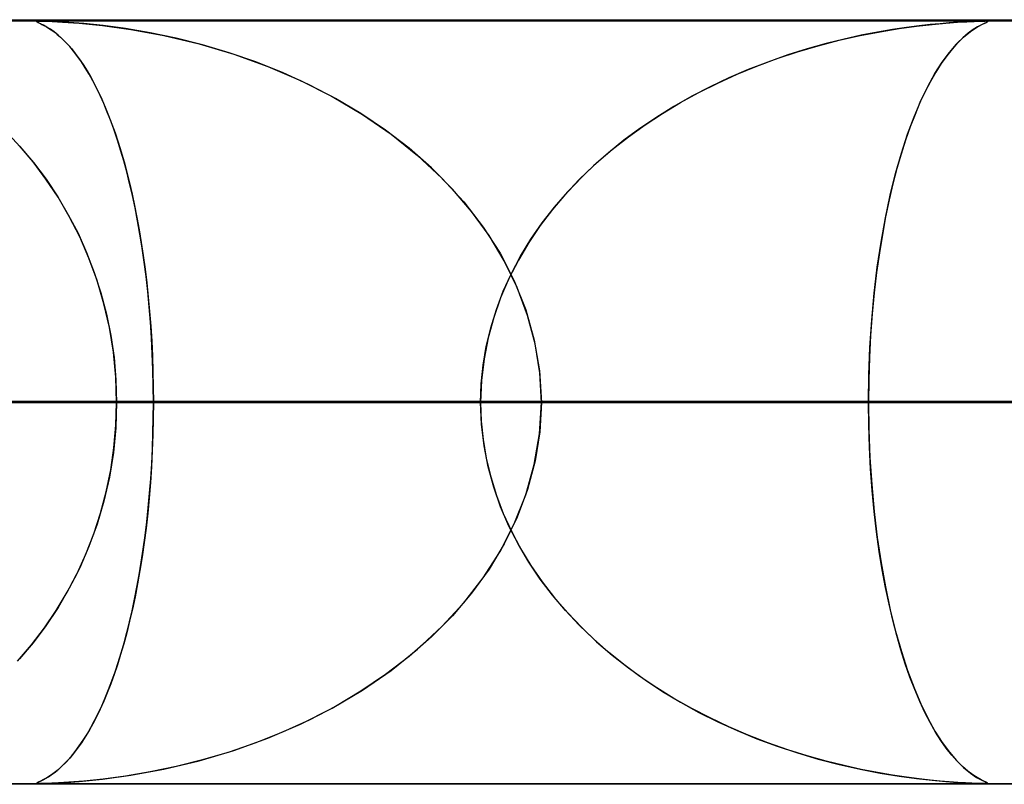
# Model space of a CAD drawing. Header units: millimetres. Extents: x -625 to 625, y -732 to 732.
# Tile 41 of 48: x 206 to 219, y 721 to 732. Entities that reach past the tile are written whole.
import ezdxf

# ---------------------------------------------------------------- set-up
doc = ezdxf.new("R2010")
doc.units = ezdxf.units.MM
doc.layers.add('HIDDEN', color=7, linetype='Continuous')
doc.layers.add('THICK', color=7, linetype='Continuous')

msp = doc.modelspace()

# ---------------------------------------------------------------- linework, layer by layer
at = {"layer": 'HIDDEN'}
for p, q in [((255.284, 731.49), (0, 731.49)), ((501.5, 731.49), (0, 731.49)), ((255.284, 731.49), (0, 731.49)), ((244.666, 731.48), (0, 731.48)), ((206.485, 731.477), (206.483, 731.474)), ((206.483, 731.474), (206.488, 731.47)), ((206.484, 731.477), (206.5, 731.479)), ((206.486, 731.471), (206.484, 731.477)), ((206.494, 731.479), (206.485, 731.477)), ((206.503, 731.462), (206.486, 731.471)), ((206.488, 731.47), (206.498, 731.464)), ((206.51, 731.48), (206.494, 731.479)), ((206.498, 731.464), (206.513, 731.457)), ((206.5, 731.479), (206.535, 731.48)), ((206.533, 731.448), (206.503, 731.462)), ((206.535, 731.48), (206.51, 731.48)), ((206.513, 731.457), (206.531, 731.449)), ((206.531, 731.449), (206.552, 731.439)), ((206.572, 731.428), (206.533, 731.448)), ((206.571, 731.48), (206.535, 731.48)), ((206.535, 731.48), (206.595, 731.479)), ((206.552, 731.439), (206.577, 731.426)), ((206.619, 731.478), (206.571, 731.48)), ((206.617, 731.404), (206.572, 731.428)), ((206.577, 731.426), (206.605, 731.41)), ((206.595, 731.479), (206.684, 731.476)), ((206.605, 731.41), (206.637, 731.391)), ((206.664, 731.374), (206.617, 731.404)), ((206.679, 731.476), (206.619, 731.478)), ((206.768, 731.472), (206.679, 731.476)), ((206.684, 731.476), (206.822, 731.469)), ((206.903, 731.464), (206.768, 731.472)), ((206.822, 731.469), (207.04, 731.454)), ((207.101, 731.449), (206.903, 731.464)), ((207.04, 731.454), (207.343, 731.424)), ((207.352, 731.423), (207.101, 731.449)), ((207.343, 731.424), (207.716, 731.372)), ((207.645, 731.383), (207.352, 731.423)), ((217.777, 731.384), (218.005, 731.415)), ((218.038, 731.419), (217.873, 731.398)), ((218.005, 731.415), (218.211, 731.438)), ((218.185, 731.436), (218.038, 731.419)), ((218.315, 731.448), (218.185, 731.436)), ((218.211, 731.438), (218.391, 731.455)), ((218.434, 731.458), (218.315, 731.448)), ((218.391, 731.455), (218.544, 731.466)), ((218.545, 731.466), (218.434, 731.458)), ((218.544, 731.466), (218.666, 731.473)), ((218.645, 731.472), (218.545, 731.466)), ((218.729, 731.476), (218.645, 731.472)), ((218.666, 731.473), (218.761, 731.477)), ((218.795, 731.478), (218.729, 731.476)), ((218.806, 731.407), (218.748, 731.37)), ((218.761, 731.477), (218.831, 731.479)), ((218.793, 731.399), (218.86, 731.436)), ((218.845, 731.48), (218.795, 731.478)), ((218.855, 731.433), (218.806, 731.407)), ((218.831, 731.479), (218.883, 731.48)), ((218.883, 731.48), (218.845, 731.48)), ((218.893, 731.452), (218.855, 731.433)), ((218.86, 731.436), (218.908, 731.459)), ((218.883, 731.48), (218.886, 731.48)), ((218.911, 731.48), (218.883, 731.48)), ((218.886, 731.48), (218.888, 731.48)), ((218.888, 731.48), (218.891, 731.48)), ((218.891, 731.48), (218.893, 731.48)), ((218.893, 731.48), (218.896, 731.48)), ((218.92, 731.464), (218.893, 731.452)), ((218.896, 731.48), (218.898, 731.48)), ((218.908, 731.459), (218.932, 731.47)), ((218.928, 731.478), (218.911, 731.48)), ((218.914, 731.479), (218.933, 731.477)), ((218.934, 731.472), (218.92, 731.464)), ((218.935, 731.476), (218.928, 731.478)), ((218.932, 731.47), (218.935, 731.476)), ((218.933, 731.477), (218.934, 731.472)), ((206.637, 731.391), (206.672, 731.368)), ((206.713, 731.339), (206.664, 731.374)), ((206.672, 731.368), (206.711, 731.341)), ((206.711, 731.341), (206.752, 731.308)), ((206.763, 731.299), (206.713, 731.339)), ((206.752, 731.308), (206.795, 731.271)), ((206.813, 731.253), (206.763, 731.299)), ((207.97, 731.328), (207.645, 731.383)), ((207.716, 731.372), (208.147, 731.293)), ((208.309, 731.257), (207.97, 731.328)), ((208.147, 731.293), (208.609, 731.183)), ((216.991, 731.23), (217.266, 731.292)), ((217.282, 731.296), (217.058, 731.247)), ((217.266, 731.292), (217.53, 731.343)), ((217.494, 731.337), (217.282, 731.296)), ((217.691, 731.371), (217.494, 731.337)), ((217.53, 731.343), (217.777, 731.384)), ((217.873, 731.398), (217.691, 731.371)), ((218.683, 731.323), (218.614, 731.264)), ((218.621, 731.271), (218.711, 731.344)), ((218.748, 731.37), (218.683, 731.323)), ((218.711, 731.344), (218.793, 731.399)), ((206.795, 731.271), (206.84, 731.227)), ((206.865, 731.203), (206.813, 731.253)), ((206.84, 731.227), (206.888, 731.178)), ((206.916, 731.147), (206.865, 731.203)), ((206.888, 731.178), (206.937, 731.122)), ((206.967, 731.086), (206.916, 731.147)), ((208.654, 731.171), (208.309, 731.257)), ((208.609, 731.183), (209.064, 731.048)), ((209.003, 731.068), (208.654, 731.171)), ((216.446, 731.079), (216.717, 731.159)), ((216.822, 731.188), (216.575, 731.118)), ((216.717, 731.159), (216.991, 731.23)), ((217.058, 731.247), (216.822, 731.188)), ((218.436, 731.071), (218.529, 731.18)), ((218.543, 731.195), (218.473, 731.116)), ((218.529, 731.18), (218.621, 731.271)), ((218.614, 731.264), (218.543, 731.195)), ((206.937, 731.122), (206.988, 731.059)), ((207.018, 731.019), (206.967, 731.086)), ((206.988, 731.059), (207.04, 730.988)), ((207.068, 730.947), (207.018, 731.019)), ((209.353, 730.947), (209.003, 731.068)), ((209.064, 731.048), (209.508, 730.888)), ((216.319, 731.038), (216.058, 730.946)), ((216.179, 730.99), (216.446, 731.079)), ((216.575, 731.118), (216.319, 731.038)), ((218.401, 731.027), (218.33, 730.927)), ((218.341, 730.943), (218.436, 731.071)), ((218.473, 731.116), (218.401, 731.027)), ((207.04, 730.988), (207.092, 730.912)), ((207.119, 730.87), (207.068, 730.947)), ((207.092, 730.912), (207.142, 730.832)), ((209.703, 730.808), (209.353, 730.947)), ((209.508, 730.888), (209.938, 730.703)), ((215.658, 730.786), (215.916, 730.893)), ((216.058, 730.946), (215.8, 730.846)), ((215.916, 730.893), (216.179, 730.99)), ((218.247, 730.795), (218.341, 730.943)), ((218.33, 730.927), (218.259, 730.815)), ((207.168, 730.787), (207.119, 730.87)), ((207.142, 730.832), (207.192, 730.746)), ((207.218, 730.699), (207.168, 730.787)), ((210.051, 730.649), (209.703, 730.808)), ((215.404, 730.671), (215.658, 730.786)), ((215.8, 730.846), (215.548, 730.738)), ((218.153, 730.626), (218.247, 730.795)), ((218.259, 730.815), (218.189, 730.693)), ((207.192, 730.746), (207.241, 730.655)), ((207.266, 730.605), (207.218, 730.699)), ((207.241, 730.655), (207.288, 730.56)), ((209.938, 730.703), (210.353, 730.493)), ((210.394, 730.47), (210.051, 730.649)), ((215.156, 730.547), (215.404, 730.671)), ((215.548, 730.738), (215.302, 730.622)), ((218.189, 730.693), (218.119, 730.559)), ((207.314, 730.506), (207.266, 730.605)), ((207.288, 730.56), (207.335, 730.461)), ((207.361, 730.401), (207.314, 730.506)), ((214.915, 730.415), (215.156, 730.547)), ((215.302, 730.622), (215.062, 730.497)), ((218.119, 730.559), (218.051, 730.414)), ((218.062, 730.437), (218.153, 730.626)), ((207.335, 730.461), (207.38, 730.356)), ((207.407, 730.291), (207.361, 730.401)), ((210.353, 730.493), (210.749, 730.259)), ((210.729, 730.272), (210.394, 730.47)), ((214.68, 730.274), (214.915, 730.415)), ((215.062, 730.497), (214.829, 730.365)), ((217.973, 730.228), (218.062, 730.437)), ((218.051, 730.414), (217.986, 730.26)), ((207.38, 730.356), (207.425, 730.247)), ((207.452, 730.175), (207.407, 730.291)), ((207.425, 730.247), (207.468, 730.134)), ((211.052, 730.054), (210.729, 730.272)), ((210.749, 730.259), (211.125, 730.001)), ((214.452, 730.124), (214.68, 730.274)), ((214.829, 730.365), (214.603, 730.225)), ((217.986, 730.26), (217.922, 730.096)), ((207.497, 730.053), (207.452, 730.175)), ((207.468, 730.134), (207.509, 730.017)), ((214.232, 729.966), (214.452, 730.124)), ((214.603, 730.225), (214.384, 730.077)), ((217.888, 730), (217.973, 730.228)), ((206.073, 730.043), (206.263, 729.842)), ((207.54, 729.925), (207.497, 730.053)), ((207.509, 730.017), (207.55, 729.895)), ((211.361, 729.817), (211.052, 730.054)), ((211.125, 730.001), (211.472, 729.723)), ((214.384, 730.077), (214.173, 729.922)), ((217.807, 729.752), (217.888, 730)), ((217.922, 730.096), (217.862, 729.923)), ((207.582, 729.792), (207.54, 729.925)), ((207.55, 729.895), (207.589, 729.769)), ((214.173, 729.922), (213.97, 729.759)), ((214.019, 729.799), (214.232, 729.966)), ((217.862, 729.923), (217.804, 729.741)), ((206.435, 729.638), (206.258, 729.848)), ((206.263, 729.842), (206.441, 729.631)), ((207.623, 729.653), (207.582, 729.792)), ((207.589, 729.769), (207.627, 729.639)), ((211.654, 729.56), (211.361, 729.817)), ((213.97, 729.759), (213.776, 729.587)), ((213.816, 729.624), (214.019, 729.799)), ((217.732, 729.487), (217.807, 729.752)), ((217.804, 729.741), (217.749, 729.55)), ((206.604, 729.414), (206.435, 729.638)), ((206.441, 729.631), (206.606, 729.411)), ((207.662, 729.507), (207.623, 729.653)), ((207.627, 729.639), (207.663, 729.503)), ((211.472, 729.723), (211.79, 729.426)), ((213.622, 729.44), (213.816, 729.624)), ((207.7, 729.356), (207.662, 729.507)), ((207.663, 729.503), (207.698, 729.363)), ((211.927, 729.283), (211.654, 729.56)), ((213.776, 729.587), (213.589, 729.407)), ((217.662, 729.204), (217.732, 729.487)), ((217.749, 729.55), (217.696, 729.35)), ((206.763, 729.176), (206.604, 729.414)), ((206.606, 729.411), (206.758, 729.183)), ((207.698, 729.363), (207.732, 729.217)), ((207.737, 729.198), (207.7, 729.356)), ((211.79, 729.426), (212.077, 729.114)), ((213.589, 729.407), (213.409, 729.216)), ((213.438, 729.247), (213.622, 729.44)), ((217.696, 729.35), (217.647, 729.141)), ((207.732, 729.217), (207.765, 729.067)), ((212.179, 728.988), (211.927, 729.283)), ((213.409, 729.216), (213.239, 729.015)), ((213.265, 729.047), (213.438, 729.247)), ((206.758, 729.183), (206.897, 728.947)), ((206.91, 728.923), (206.763, 729.176)), ((207.771, 729.035), (207.737, 729.198)), ((212.077, 729.114), (212.33, 728.786)), ((217.598, 728.904), (217.662, 729.204)), ((217.647, 729.141), (217.601, 728.921)), ((207.765, 729.067), (207.796, 728.91)), ((207.804, 728.866), (207.771, 729.035)), ((212.407, 728.674), (212.179, 728.988)), ((213.239, 729.015), (213.078, 728.804)), ((213.104, 728.84), (213.265, 729.047)), ((206.897, 728.947), (207.024, 728.704)), ((207.046, 728.657), (206.91, 728.923)), ((207.796, 728.91), (207.825, 728.749)), ((207.835, 728.691), (207.804, 728.866)), ((212.956, 728.625), (213.104, 728.84)), ((217.541, 728.589), (217.598, 728.904)), ((217.601, 728.921), (217.559, 728.69)), ((207.024, 728.704), (207.137, 728.452)), ((207.825, 728.749), (207.853, 728.582)), ((212.33, 728.786), (212.551, 728.442)), ((213.078, 728.804), (212.928, 728.583)), ((207.167, 728.378), (207.046, 728.657)), ((207.864, 728.511), (207.835, 728.691)), ((207.853, 728.582), (207.879, 728.411)), ((212.607, 728.341), (212.407, 728.674)), ((212.928, 728.583), (212.791, 728.351)), ((212.821, 728.404), (212.956, 728.625)), ((217.492, 728.26), (217.541, 728.589)), ((217.559, 728.69), (217.519, 728.448)), ((207.137, 728.452), (207.237, 728.192)), ((207.891, 728.326), (207.864, 728.511)), ((212.551, 728.442), (212.738, 728.08)), ((217.519, 728.448), (217.483, 728.192)), ((207.274, 728.086), (207.167, 728.378)), ((207.879, 728.411), (207.903, 728.234)), ((207.915, 728.136), (207.891, 728.326)), ((212.776, 727.993), (212.607, 728.341)), ((212.791, 728.351), (212.667, 728.11)), ((212.7, 728.177), (212.821, 728.404)), ((207.237, 728.192), (207.324, 727.923)), ((207.903, 728.234), (207.925, 728.053)), ((217.451, 727.918), (217.492, 728.26)), ((217.483, 728.192), (217.452, 727.925)), ((207.364, 727.782), (207.274, 728.086)), ((207.937, 727.942), (207.915, 728.136)), ((207.925, 728.053), (207.944, 727.869)), ((212.667, 728.11), (212.559, 727.859)), ((212.594, 727.945), (212.7, 728.177)), ((212.738, 728.08), (212.889, 727.7)), ((207.324, 727.923), (207.397, 727.647)), ((207.956, 727.742), (207.937, 727.942)), ((212.503, 727.707), (212.594, 727.945)), ((212.912, 727.629), (212.776, 727.993)), ((217.452, 727.925), (217.425, 727.649)), ((207.944, 727.869), (207.962, 727.68)), ((212.559, 727.859), (212.468, 727.6)), ((217.419, 727.566), (217.451, 727.918)), ((207.435, 727.469), (207.364, 727.782)), ((207.973, 727.539), (207.956, 727.742)), ((207.962, 727.68), (207.977, 727.489)), ((212.429, 727.466), (212.503, 727.707)), ((212.889, 727.7), (213, 727.305)), ((207.397, 727.647), (207.454, 727.364)), ((207.987, 727.332), (207.973, 727.539)), ((212.468, 727.6), (212.395, 727.333)), ((213.011, 727.256), (212.912, 727.629)), ((217.395, 727.21), (217.419, 727.566)), ((217.425, 727.649), (217.404, 727.365)), ((207.487, 727.148), (207.435, 727.469)), ((207.977, 727.489), (207.989, 727.293)), ((212.37, 727.222), (212.429, 727.466)), ((207.454, 727.364), (207.496, 727.076)), ((207.997, 727.124), (207.987, 727.332)), ((207.989, 727.293), (207.999, 727.095)), ((212.395, 727.333), (212.341, 727.058)), ((213, 727.305), (213.069, 726.901)), ((217.404, 727.365), (217.389, 727.078)), ((207.519, 726.822), (207.487, 727.148)), ((212.329, 726.978), (212.37, 727.222)), ((213.072, 726.876), (213.011, 727.256)), ((217.381, 726.851), (217.395, 727.21)), ((207.496, 727.076), (207.521, 726.784)), ((208.005, 726.914), (207.997, 727.124)), ((207.999, 727.095), (208.006, 726.895)), ((212.341, 727.058), (212.308, 726.776)), ((217.389, 727.078), (217.38, 726.786)), ((208.01, 726.702), (208.005, 726.914)), ((208.006, 726.895), (208.01, 726.693)), ((212.304, 726.734), (212.329, 726.978)), ((213.069, 726.901), (213.092, 726.49)), ((207.53, 726.49), (207.519, 726.822)), ((207.521, 726.784), (207.53, 726.49)), ((212.308, 726.776), (212.296, 726.49)), ((213.092, 726.49), (213.072, 726.876)), ((217.377, 726.49), (217.381, 726.851)), ((217.38, 726.786), (217.377, 726.49)), ((208.011, 726.49), (208.01, 726.702)), ((208.01, 726.693), (208.011, 726.49)), ((212.296, 726.49), (212.304, 726.734)), ((217.377, 726.49), (0, 726.49)), ((0, 726.49), (212.296, 726.49)), ((0, 726.49), (217.377, 726.49)), ((212.296, 726.49), (0, 726.49)), ((230.269, 726.49), (0, 726.49)), ((0, 726.49), (225.189, 726.49)), ((0, 726.49), (230.269, 726.49)), ((225.189, 726.49), (0, 726.49)), ((243.161, 726.49), (0, 726.49)), ((0, 726.49), (238.081, 726.49)), ((0, 726.49), (243.161, 726.49)), ((238.081, 726.49), (0, 726.49)), ((207.53, 726.49), (109.945, 726.49)), ((109.945, 726.49), (207.53, 726.49)), ((117.758, 726.49), (222.879, 726.49)), ((222.879, 726.49), (117.758, 726.49)), ((232.861, 726.49), (122.84, 726.49)), ((122.84, 726.49), (232.861, 726.49)), ((130.653, 726.49), (248.21, 726.49)), ((248.21, 726.49), (130.653, 726.49)), ((258.192, 726.49), (135.734, 726.49)), ((135.734, 726.49), (258.192, 726.49)), ((143.547, 726.49), (273.539, 726.49)), ((273.539, 726.49), (143.547, 726.49)), ((283.521, 726.49), (148.628, 726.49)), ((148.628, 726.49), (283.521, 726.49)), ((156.44, 726.49), (298.868, 726.49)), ((298.868, 726.49), (156.44, 726.49)), ((308.85, 726.49), (161.521, 726.49)), ((161.521, 726.49), (308.85, 726.49)), ((169.333, 726.49), (324.196, 726.49)), ((324.196, 726.49), (169.333, 726.49)), ((334.178, 726.49), (174.414, 726.49)), ((174.414, 726.49), (334.178, 726.49)), ((182.226, 726.49), (349.524, 726.49)), ((349.524, 726.49), (182.226, 726.49)), ((359.505, 726.49), (187.307, 726.49)), ((187.307, 726.49), (359.505, 726.49)), ((195.119, 726.49), (374.852, 726.49)), ((374.852, 726.49), (195.119, 726.49)), ((384.833, 726.49), (200.199, 726.49)), ((200.199, 726.49), (384.833, 726.49)), ((200.199, 726.49), (208.011, 726.49)), ((208.011, 726.49), (200.199, 726.49)), ((212.296, 726.49), (204.484, 726.49)), ((204.484, 726.49), (212.296, 726.49)), ((207.53, 726.49), (207.519, 726.158)), ((207.521, 726.192), (207.53, 726.49)), ((222.879, 726.49), (207.53, 726.49)), ((207.53, 726.49), (222.879, 726.49)), ((208.01, 726.287), (208.011, 726.49)), ((208.011, 726.49), (208.01, 726.278)), ((208.011, 726.49), (400.179, 726.49)), ((400.179, 726.49), (208.011, 726.49)), ((212.296, 726.49), (212.304, 726.246)), ((212.308, 726.204), (212.296, 726.49)), ((213.069, 726.079), (213.092, 726.49)), ((213.092, 726.49), (213.072, 726.104)), ((410.16, 726.49), (213.092, 726.49)), ((213.092, 726.49), (410.16, 726.49)), ((213.092, 726.49), (220.904, 726.49)), ((220.904, 726.49), (213.092, 726.49)), ((217.38, 726.196), (217.377, 726.49)), ((217.377, 726.49), (217.381, 726.13)), ((225.189, 726.49), (217.377, 726.49)), ((217.377, 726.49), (225.189, 726.49)), ((208.01, 726.278), (208.005, 726.066)), ((208.006, 726.085), (208.01, 726.287)), ((212.304, 726.246), (212.329, 726.002)), ((207.519, 726.158), (207.487, 725.832)), ((207.495, 725.897), (207.521, 726.192)), ((212.341, 725.922), (212.308, 726.204)), ((217.389, 725.905), (217.38, 726.196)), ((217.381, 726.13), (217.395, 725.77)), ((208.005, 726.066), (207.997, 725.856)), ((207.999, 725.885), (208.006, 726.085)), ((212.329, 726.002), (212.37, 725.758)), ((213, 725.675), (213.069, 726.079)), ((213.072, 726.104), (213.011, 725.724)), ((207.453, 725.605), (207.495, 725.897)), ((207.989, 725.687), (207.999, 725.885)), ((212.395, 725.647), (212.341, 725.922)), ((217.404, 725.618), (217.389, 725.905)), ((207.487, 725.832), (207.435, 725.511)), ((207.997, 725.856), (207.987, 725.648)), ((212.37, 725.758), (212.429, 725.514)), ((217.395, 725.77), (217.419, 725.414)), ((207.394, 725.319), (207.453, 725.605)), ((207.987, 725.648), (207.973, 725.441)), ((207.977, 725.491), (207.989, 725.687)), ((212.468, 725.38), (212.395, 725.647)), ((212.889, 725.28), (213, 725.675)), ((213.011, 725.724), (212.912, 725.351)), ((217.425, 725.336), (217.404, 725.618)), ((207.435, 725.511), (207.364, 725.198)), ((207.962, 725.3), (207.977, 725.491)), ((212.429, 725.514), (212.503, 725.273)), ((207.973, 725.441), (207.956, 725.238)), ((212.559, 725.121), (212.468, 725.38)), ((212.912, 725.351), (212.776, 724.987)), ((217.419, 725.414), (217.451, 725.062)), ((207.319, 725.04), (207.394, 725.319)), ((207.956, 725.238), (207.937, 725.038)), ((207.944, 725.111), (207.962, 725.3)), ((212.503, 725.273), (212.594, 725.035)), ((212.738, 724.9), (212.889, 725.28)), ((217.451, 725.06), (217.425, 725.336)), ((207.364, 725.198), (207.274, 724.894)), ((207.925, 724.927), (207.944, 725.111)), ((212.667, 724.87), (212.559, 725.121)), ((207.23, 724.768), (207.319, 725.04)), ((207.937, 725.038), (207.915, 724.844)), ((212.594, 725.035), (212.7, 724.803)), ((212.776, 724.987), (212.607, 724.638)), ((217.451, 725.062), (217.492, 724.72)), ((217.483, 724.794), (217.451, 725.06)), ((207.274, 724.894), (207.167, 724.602)), ((207.915, 724.844), (207.891, 724.654)), ((207.903, 724.746), (207.925, 724.927)), ((212.551, 724.538), (212.738, 724.9)), ((212.791, 724.629), (212.667, 724.87)), ((207.127, 724.505), (207.23, 724.768)), ((207.879, 724.569), (207.903, 724.746)), ((212.7, 724.803), (212.821, 724.576)), ((217.518, 724.539), (217.483, 724.794)), ((217.492, 724.72), (217.541, 724.391)), ((207.167, 724.602), (207.046, 724.323)), ((207.853, 724.398), (207.879, 724.569)), ((207.891, 724.654), (207.864, 724.469)), ((212.607, 724.638), (212.407, 724.306)), ((212.928, 724.397), (212.791, 724.629)), ((212.821, 724.576), (212.956, 724.355)), ((207.011, 724.251), (207.127, 724.505)), ((207.864, 724.469), (207.835, 724.289)), ((212.33, 724.194), (212.551, 724.538)), ((217.557, 724.297), (217.518, 724.539)), ((207.046, 724.323), (206.91, 724.057)), ((207.825, 724.231), (207.853, 724.398)), ((213.078, 724.176), (212.928, 724.397)), ((212.956, 724.355), (213.104, 724.14)), ((217.541, 724.391), (217.598, 724.076)), ((206.882, 724.005), (207.011, 724.251)), ((207.796, 724.07), (207.825, 724.231)), ((207.835, 724.289), (207.804, 724.114)), ((212.077, 723.866), (212.33, 724.194)), ((212.407, 724.306), (212.179, 723.992)), ((217.6, 724.067), (217.557, 724.297)), ((206.91, 724.057), (206.763, 723.804)), ((207.765, 723.914), (207.796, 724.07)), ((207.804, 724.114), (207.771, 723.945)), ((213.239, 723.965), (213.078, 724.176)), ((213.104, 724.14), (213.265, 723.933)), ((217.598, 724.076), (217.662, 723.776)), ((217.646, 723.848), (217.6, 724.067)), ((206.739, 723.767), (206.882, 724.005)), ((207.771, 723.945), (207.737, 723.782)), ((212.179, 723.992), (211.927, 723.697)), ((213.409, 723.764), (213.239, 723.965)), ((213.265, 723.933), (213.438, 723.733)), ((206.763, 723.804), (206.604, 723.566)), ((207.732, 723.763), (207.765, 723.914)), ((211.79, 723.554), (212.077, 723.866)), ((217.694, 723.639), (217.646, 723.848)), ((206.583, 723.537), (206.739, 723.767)), ((207.698, 723.617), (207.732, 723.763)), ((207.737, 723.782), (207.7, 723.624)), ((211.927, 723.697), (211.654, 723.42)), ((213.589, 723.573), (213.409, 723.764)), ((213.438, 723.733), (213.622, 723.541)), ((217.662, 723.776), (217.732, 723.493)), ((206.414, 723.316), (206.583, 723.537)), ((206.604, 723.566), (206.435, 723.342)), ((207.7, 723.624), (207.662, 723.473)), ((207.663, 723.477), (207.698, 723.617)), ((211.472, 723.257), (211.79, 723.554)), ((213.776, 723.393), (213.589, 723.573)), ((213.622, 723.541), (213.816, 723.356)), ((217.746, 723.44), (217.694, 723.639)), ((207.662, 723.473), (207.623, 723.328)), ((207.627, 723.341), (207.663, 723.477)), ((211.654, 723.42), (211.361, 723.163)), ((217.732, 723.493), (217.807, 723.228)), ((217.801, 723.249), (217.746, 723.44)), ((206.232, 723.104), (206.414, 723.316)), ((206.435, 723.342), (206.258, 723.132)), ((207.623, 723.328), (207.582, 723.188)), ((207.589, 723.211), (207.627, 723.341)), ((213.97, 723.221), (213.776, 723.393)), ((213.816, 723.356), (214.019, 723.181)), ((207.582, 723.188), (207.54, 723.055)), ((207.55, 723.085), (207.589, 723.211)), ((211.361, 723.163), (211.052, 722.926)), ((211.125, 722.979), (211.472, 723.257)), ((214.173, 723.058), (213.97, 723.221)), ((214.019, 723.181), (214.232, 723.014)), ((217.858, 723.067), (217.801, 723.249)), ((217.807, 723.228), (217.888, 722.98)), ((207.54, 723.055), (207.497, 722.927)), ((207.509, 722.963), (207.55, 723.085)), ((214.384, 722.903), (214.173, 723.058)), ((217.919, 722.894), (217.858, 723.067)), ((207.497, 722.927), (207.452, 722.805)), ((207.468, 722.846), (207.509, 722.963)), ((211.052, 722.926), (210.729, 722.708)), ((210.749, 722.721), (211.125, 722.979)), ((214.232, 723.014), (214.452, 722.856)), ((214.603, 722.755), (214.384, 722.903)), ((217.888, 722.98), (217.973, 722.752)), ((217.982, 722.731), (217.919, 722.894)), ((207.452, 722.805), (207.407, 722.689)), ((207.425, 722.733), (207.468, 722.846)), ((214.452, 722.856), (214.68, 722.706)), ((207.407, 722.689), (207.361, 722.579)), ((207.38, 722.624), (207.425, 722.733)), ((210.353, 722.487), (210.749, 722.721)), ((210.729, 722.708), (210.394, 722.51)), ((214.829, 722.615), (214.603, 722.755)), ((214.68, 722.706), (214.915, 722.565)), ((217.973, 722.752), (218.062, 722.543)), ((218.047, 722.576), (217.982, 722.731)), ((207.288, 722.42), (207.335, 722.519)), ((207.361, 722.579), (207.314, 722.474)), ((207.335, 722.519), (207.38, 722.624)), ((210.394, 722.51), (210.051, 722.331)), ((215.062, 722.483), (214.829, 722.615)), ((214.915, 722.565), (215.156, 722.432)), ((218.114, 722.431), (218.047, 722.576)), ((218.062, 722.543), (218.153, 722.354)), ((207.241, 722.325), (207.288, 722.42)), ((207.314, 722.474), (207.266, 722.375)), ((209.938, 722.277), (210.353, 722.487)), ((215.302, 722.358), (215.062, 722.483)), ((215.156, 722.432), (215.404, 722.309)), ((218.183, 722.297), (218.114, 722.431)), ((207.218, 722.281), (207.168, 722.193)), ((207.192, 722.234), (207.241, 722.325)), ((207.266, 722.375), (207.218, 722.281)), ((209.508, 722.092), (209.938, 722.277)), ((210.051, 722.331), (209.703, 722.172)), ((215.548, 722.242), (215.302, 722.358)), ((215.404, 722.309), (215.658, 722.194)), ((218.153, 722.354), (218.247, 722.185)), ((218.253, 722.174), (218.183, 722.297)), ((207.092, 722.068), (207.142, 722.148)), ((207.168, 722.193), (207.119, 722.11)), ((207.142, 722.148), (207.192, 722.234)), ((209.703, 722.172), (209.353, 722.033)), ((215.8, 722.134), (215.548, 722.242)), ((215.658, 722.194), (215.916, 722.087)), ((216.058, 722.034), (215.8, 722.134)), ((218.247, 722.185), (218.341, 722.037)), ((218.324, 722.062), (218.253, 722.174)), ((206.988, 721.921), (207.04, 721.992)), ((207.068, 722.033), (207.018, 721.961)), ((207.04, 721.992), (207.092, 722.068)), ((207.119, 722.11), (207.068, 722.033)), ((209.353, 722.033), (209.003, 721.912)), ((209.064, 721.932), (209.508, 722.092)), ((215.916, 722.087), (216.179, 721.99)), ((216.319, 721.942), (216.058, 722.034)), ((216.179, 721.99), (216.446, 721.901)), ((218.395, 721.961), (218.324, 722.062)), ((218.341, 722.037), (218.436, 721.909)), ((206.967, 721.894), (206.916, 721.833)), ((206.937, 721.858), (206.988, 721.921)), ((207.018, 721.961), (206.967, 721.894)), ((208.609, 721.797), (209.064, 721.932)), ((209.003, 721.912), (208.654, 721.809)), ((216.575, 721.862), (216.319, 721.942)), ((216.446, 721.901), (216.717, 721.821)), ((216.822, 721.792), (216.575, 721.862)), ((218.466, 721.871), (218.395, 721.961)), ((218.436, 721.909), (218.529, 721.8)), ((218.537, 721.792), (218.466, 721.871)), ((206.795, 721.709), (206.84, 721.753)), ((206.865, 721.777), (206.813, 721.727)), ((206.84, 721.753), (206.888, 721.802)), ((206.916, 721.833), (206.865, 721.777)), ((206.888, 721.802), (206.937, 721.858)), ((208.147, 721.687), (208.609, 721.797)), ((208.654, 721.809), (208.309, 721.723)), ((216.717, 721.821), (216.991, 721.75)), ((217.058, 721.734), (216.822, 721.792)), ((216.991, 721.75), (217.266, 721.688)), ((217.282, 721.684), (217.058, 721.734)), ((218.529, 721.8), (218.621, 721.709)), ((218.607, 721.723), (218.537, 721.792)), ((206.664, 721.606), (206.617, 721.576)), ((206.637, 721.589), (206.672, 721.612)), ((206.713, 721.641), (206.664, 721.606)), ((206.672, 721.612), (206.711, 721.639)), ((206.711, 721.639), (206.752, 721.672)), ((206.763, 721.681), (206.713, 721.641)), ((206.752, 721.672), (206.795, 721.709)), ((206.813, 721.727), (206.763, 721.681)), ((207.343, 721.556), (207.716, 721.608)), ((207.97, 721.652), (207.645, 721.597)), ((207.716, 721.608), (208.147, 721.687)), ((208.309, 721.723), (207.97, 721.652)), ((217.266, 721.688), (217.53, 721.637)), ((217.494, 721.643), (217.282, 721.684)), ((217.691, 721.609), (217.494, 721.643)), ((217.53, 721.637), (217.777, 721.596)), ((217.873, 721.582), (217.691, 721.609)), ((218.676, 721.663), (218.607, 721.723)), ((218.621, 721.709), (218.711, 721.636)), ((218.742, 721.614), (218.676, 721.663)), ((218.711, 721.636), (218.793, 721.581)), ((218.8, 721.577), (218.742, 721.614)), ((0, 721.5), (244.666, 721.5)), ((255.284, 721.49), (0, 721.49)), ((501.5, 721.49), (0, 721.49)), ((255.284, 721.49), (0, 721.49)), ((116.295, 721.5), (227.925, 721.5)), ((129.186, 721.5), (253.25, 721.5)), ((142.078, 721.5), (278.575, 721.5)), ((154.97, 721.5), (303.9, 721.5)), ((167.861, 721.5), (329.225, 721.5)), ((180.753, 721.5), (354.55, 721.5)), ((193.644, 721.5), (379.875, 721.5)), ((206.483, 721.506), (206.488, 721.51)), ((206.485, 721.503), (206.483, 721.506)), ((206.486, 721.509), (206.484, 721.503)), ((206.484, 721.503), (206.5, 721.501)), ((206.494, 721.501), (206.485, 721.503)), ((206.503, 721.518), (206.486, 721.509)), ((206.488, 721.51), (206.498, 721.516)), ((206.51, 721.5), (206.494, 721.501)), ((206.498, 721.516), (206.513, 721.523)), ((206.5, 721.501), (206.535, 721.5)), ((206.533, 721.532), (206.503, 721.518)), ((206.535, 721.5), (206.51, 721.5)), ((206.513, 721.523), (206.531, 721.531)), ((206.531, 721.531), (206.552, 721.541)), ((206.572, 721.552), (206.533, 721.532)), ((206.535, 721.5), (206.595, 721.501)), ((206.571, 721.5), (206.535, 721.5)), ((206.536, 721.5), (405.2, 721.5)), ((206.552, 721.541), (206.577, 721.554)), ((206.619, 721.502), (206.571, 721.5)), ((206.617, 721.576), (206.572, 721.552)), ((206.577, 721.554), (206.605, 721.57)), ((206.595, 721.501), (206.684, 721.504)), ((206.605, 721.57), (206.637, 721.589)), ((206.679, 721.504), (206.619, 721.502)), ((206.768, 721.508), (206.679, 721.504)), ((206.684, 721.504), (206.822, 721.511)), ((206.903, 721.516), (206.768, 721.508)), ((206.822, 721.511), (207.04, 721.526)), ((207.101, 721.531), (206.903, 721.516)), ((207.04, 721.526), (207.343, 721.556)), ((207.352, 721.557), (207.101, 721.531)), ((207.645, 721.597), (207.352, 721.557)), ((217.777, 721.596), (218.005, 721.565)), ((218.038, 721.561), (217.873, 721.582)), ((218.005, 721.565), (218.211, 721.542)), ((218.185, 721.544), (218.038, 721.561)), ((218.315, 721.532), (218.185, 721.544)), ((218.211, 721.542), (218.391, 721.525)), ((218.434, 721.522), (218.315, 721.532)), ((218.391, 721.525), (218.544, 721.514)), ((218.545, 721.514), (218.434, 721.522)), ((218.544, 721.514), (218.666, 721.507)), ((218.645, 721.508), (218.545, 721.514)), ((218.729, 721.504), (218.645, 721.508)), ((218.666, 721.507), (218.761, 721.503)), ((218.795, 721.502), (218.729, 721.504)), ((218.761, 721.503), (218.831, 721.501)), ((218.793, 721.581), (218.86, 721.544)), ((218.845, 721.5), (218.795, 721.502)), ((218.85, 721.549), (218.8, 721.577)), ((218.831, 721.501), (218.883, 721.5)), ((218.883, 721.5), (218.845, 721.5)), ((218.889, 721.53), (218.85, 721.549)), ((218.86, 721.544), (218.908, 721.521)), ((218.883, 721.5), (218.917, 721.501)), ((218.911, 721.5), (218.883, 721.5)), ((218.917, 721.517), (218.889, 721.53)), ((218.908, 721.521), (218.932, 721.51)), ((218.928, 721.502), (218.911, 721.5)), ((218.933, 721.509), (218.917, 721.517)), ((218.917, 721.501), (218.934, 721.503)), ((218.935, 721.504), (218.928, 721.502)), ((218.932, 721.51), (218.935, 721.504)), ((218.934, 721.503), (218.933, 721.509))]:
    msp.add_line(p, q, dxfattribs=at)
at = {"layer": 'THICK'}
for p, q in [((0, 731.5), (556.5, 731.5)), ((556.5, 726.5), (0, 726.5))]:
    msp.add_line(p, q, dxfattribs=at)

doc.saveas('drawing.dxf')
